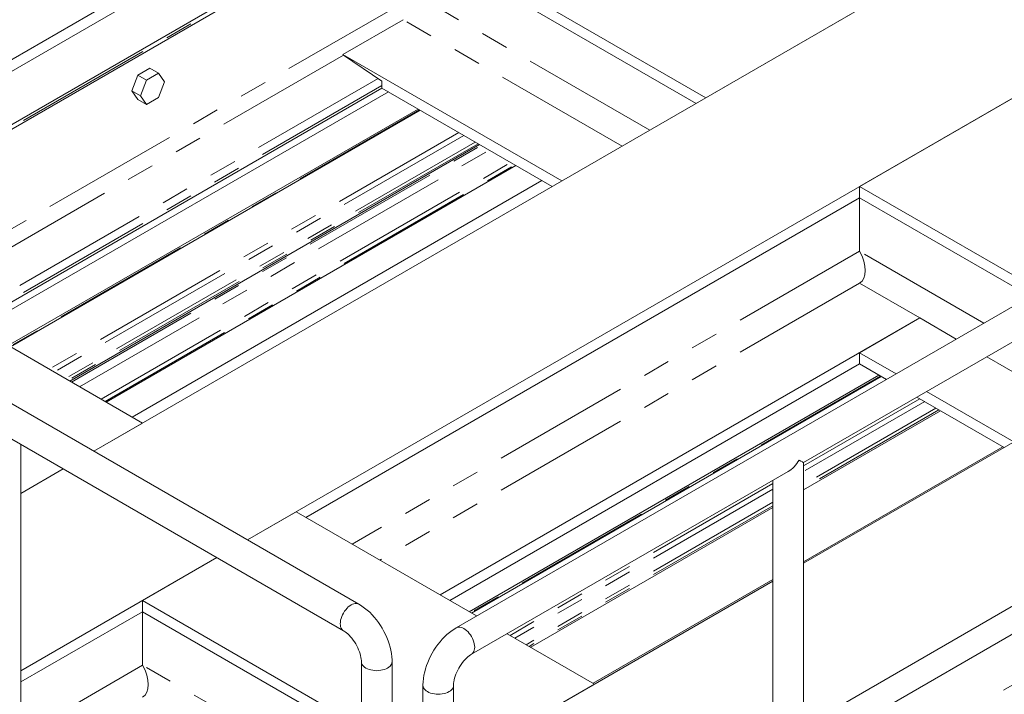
# Model space of a CAD drawing. Header units: millimetres. Extents: x 450 to 25135, y 150 to 17673.
# Tile 212 of 256: x 8474 to 9834, y 11992 to 12923. Entities that reach past the tile are written whole.
import ezdxf

# ---------------------------------------------------------------- set-up
doc = ezdxf.new("R2010")
doc.units = ezdxf.units.MM
doc.linetypes.add('SLD-Centrada-doble', pattern=[12.7, 6.35, -1.27, 1.27, -1.27, 1.27, -1.27])
doc.linetypes.add('SLD-Continua', pattern=[0])
doc.layers.add('OCULTA', color=8, linetype='SLD-Continua')

msp = doc.modelspace()

# ---------------------------------------------------------------- linework, layer by layer
at = {"layer": 'OCULTA', "linetype": 'SLD-Continua', "lineweight": 18, "ltscale": 30}
for p, q in [((8051.5, 12630.3), (11741.8, 14760.7)), ((8051.5, 12630.3), (11741.8, 14760.7)), ((8051.5, 12630.3), (11741.8, 14760.7)), ((8051.5, 12630.3), (11741.8, 14760.7)), ((11755.9, 14752.6), (8065.6, 12622.2)), ((11755.9, 14752.6), (8065.6, 12622.2)), ((11755.9, 14752.6), (8065.6, 12622.2)), ((11799.1, 14704), (8129.3, 12585.4)), ((11799.1, 14704), (8129.3, 12585.4)), ((11799.1, 14704), (8129.3, 12585.4)), ((12266.8, 14457.6), (8576.5, 12327.3)), ((12266.8, 14457.6), (8576.5, 12327.3)), ((12266.8, 14457.6), (8576.5, 12327.3)), ((12479, 14335.2), (8788.6, 12204.8)), ((12479, 14335.2), (8788.6, 12204.8)), ((12479, 14335.2), (8788.6, 12204.8)), ((8202, 12621), (8974.2, 13066.8)), ((8202, 12621), (8974.2, 13066.8)), ((8202, 12621), (8974.2, 13066.8)), ((9421.5, 12815), (8974.2, 13073.2)), ((9421.5, 12815), (8974.2, 13073.2)), ((9421.5, 12815), (8974.2, 13073.2)), ((9408, 12807.3), (8966.4, 13062.2)), ((9408, 12807.3), (8966.4, 13062.2)), ((9408, 12807.3), (8966.4, 13062.2)), ((9633.6, 12937.5), (9421.5, 12815)), ((9633.6, 12937.5), (9421.5, 12815)), ((9633.6, 12937.5), (9421.5, 12815)), ((9003.5, 12922.8), (8920.4, 12874.9)), ((9003.5, 12922.8), (8920.4, 12874.9)), ((9003.5, 12922.8), (8920.4, 12874.9)), ((8920.4, 12874.9), (8921, 12873.7)), ((9222.7, 12700.3), (8920.4, 12874.9)), ((8920.4, 12874.9), (8921, 12873.7)), ((9222.7, 12700.3), (8920.4, 12874.9)), ((8920.4, 12874.9), (8921, 12873.7)), ((9222.7, 12700.3), (8920.4, 12874.9)), ((10455.7, 12879.4), (9076.8, 12083.4)), ((8974.2, 12838.1), (8921, 12873.7)), ((8974.2, 12838.1), (8921, 12873.7)), ((8974.2, 12838.1), (8921, 12873.7)), ((8653.8, 12856), (8637.1, 12846.3)), ((8665.8, 12849), (8649.1, 12839.4)), ((8653.8, 12856), (8665.8, 12849)), ((8674.2, 12837.1), (8665.8, 12849)), ((8637.1, 12846.3), (8628.7, 12824.8)), ((8637.1, 12846.3), (8649.1, 12839.4)), ((8649.1, 12839.4), (8640.7, 12817.8)), ((8665.8, 12815.6), (8674.2, 12837.1)), ((8974.2, 12828.3), (8974.2, 12838.1)), ((8974.2, 12828.3), (8974.2, 12838.1)), ((8974.2, 12828.3), (8974.2, 12838.1)), ((8974.2, 12828.3), (8408.6, 12501.7)), ((8974.2, 12828.3), (8408.6, 12501.7)), ((8974.2, 12828.3), (8408.6, 12501.7)), ((8983.1, 12823.2), (8417.4, 12496.6)), ((8983.1, 12823.2), (8417.4, 12496.6)), ((8983.1, 12823.2), (8417.4, 12496.6)), ((8628.7, 12824.8), (8640.7, 12817.8)), ((8628.7, 12824.8), (8637.1, 12812.8)), ((9209.3, 12692.6), (8974.2, 12828.3)), ((9209.3, 12692.6), (8974.2, 12828.3)), ((9209.3, 12692.6), (8974.2, 12828.3)), ((8637.1, 12812.8), (8649.1, 12805.9)), ((8640.7, 12817.8), (8649.1, 12805.9)), ((8649.1, 12805.9), (8665.8, 12815.6)), ((9845.7, 12815), (9633.6, 12692.6)), ((9845.7, 12815), (9633.6, 12692.6)), ((9845.7, 12815), (9633.6, 12692.6)), ((9024.1, 12799.5), (8458.4, 12472.9)), ((9024.1, 12799.5), (8458.4, 12472.9)), ((9024.1, 12799.5), (8458.4, 12472.9)), ((8461.4, 12471.2), (9027.1, 12797.8)), ((8461.4, 12471.2), (9027.1, 12797.8)), ((8461.4, 12471.2), (9027.1, 12797.8)), ((9108.9, 12750.5), (8543.3, 12424)), ((9108.9, 12750.5), (8543.3, 12424)), ((9108.9, 12750.5), (8543.3, 12424)), ((8593.5, 12395), (9159.2, 12721.5)), ((9195.2, 12700.7), (8629.6, 12374.2)), ((9195.2, 12700.7), (8629.6, 12374.2)), ((9195.2, 12700.7), (8629.6, 12374.2)), ((9882.9, 12548.7), (9633.6, 12692.6)), ((9633.6, 12677.1), (9633.6, 12692.6)), ((9882.9, 12548.7), (9633.6, 12692.6)), ((9633.6, 12677.1), (9633.6, 12692.6)), ((9882.9, 12548.7), (9633.6, 12692.6)), ((9633.6, 12677.1), (9633.6, 12692.6)), ((9633.6, 12677.1), (8869.2, 12235.8)), ((9633.6, 12677.1), (8869.2, 12235.8)), ((9633.6, 12677.1), (8869.2, 12235.8)), ((9869.4, 12540.9), (9633.6, 12677.1)), ((9633.6, 12603.2), (9633.6, 12677.1)), ((9869.4, 12540.9), (9633.6, 12677.1)), ((9633.6, 12603.2), (9633.6, 12677.1)), ((9869.4, 12540.9), (9633.6, 12677.1)), ((9633.6, 12603.2), (9633.6, 12677.1)), ((8942.3, 12116.1), (7987.7, 12667.2)), ((8643.7, 12366), (8196.4, 12624.2)), ((8643.7, 12366), (8196.4, 12624.2)), ((8643.7, 12366), (8196.4, 12624.2)), ((9556.3, 12311.5), (10018.4, 12578.2)), ((9633.6, 12559.1), (9716.7, 12511.1)), ((9633.6, 12559.1), (9716.7, 12511.1)), ((9633.6, 12559.1), (9716.7, 12511.1)), ((9716.7, 12511.1), (9054.5, 12128.8)), ((9716.7, 12511.1), (9054.5, 12128.8)), ((9716.7, 12511.1), (9054.5, 12128.8)), ((9716.7, 12511.1), (9633.6, 12463.1)), ((9716.7, 12511.1), (9633.6, 12463.1)), ((9716.7, 12511.1), (9633.6, 12463.1)), ((9684.1, 12434), (9633.6, 12463.1)), ((9633.6, 12447.6), (9633.6, 12463.1)), ((9684.1, 12434), (9633.6, 12463.1)), ((9633.6, 12447.6), (9633.6, 12463.1)), ((9684.1, 12434), (9633.6, 12463.1)), ((9633.6, 12447.6), (9633.6, 12463.1)), ((9633.6, 12447.6), (9068, 12121.1)), ((9633.6, 12447.6), (9068, 12121.1)), ((9633.6, 12447.6), (9068, 12121.1)), ((9670.7, 12426.2), (9633.6, 12447.6)), ((9670.7, 12426.2), (9633.6, 12447.6)), ((9670.7, 12426.2), (9633.6, 12447.6)), ((9660.5, 12432.1), (9094.8, 12105.6)), ((9660.5, 12432.1), (9094.8, 12105.6)), ((9660.5, 12432.1), (9094.8, 12105.6)), ((9097.8, 12103.8), (9663.5, 12430.4)), ((9097.8, 12103.8), (9663.5, 12430.4)), ((9097.8, 12103.8), (9663.5, 12430.4)), ((9997.3, 12427), (9556.3, 12172.4)), ((9997.3, 12427), (9556.3, 12172.4)), ((9997.3, 12427), (9556.3, 12172.4)), ((9833.3, 12332.3), (9712.9, 12401.9)), ((9833.3, 12332.3), (9712.9, 12401.9)), ((9833.3, 12332.3), (9712.9, 12401.9)), ((9846.8, 12340.1), (9726.3, 12409.6)), ((9846.8, 12340.1), (9726.3, 12409.6)), ((9846.8, 12340.1), (9726.3, 12409.6)), ((9745.3, 12383.1), (9556.3, 12274)), ((9745.3, 12383.1), (9556.3, 12274)), ((9745.3, 12383.1), (9556.3, 12274)), ((8643.7, 12366), (8576.5, 12327.3)), ((8643.7, 12366), (8576.5, 12327.3)), ((8643.7, 12366), (8576.5, 12327.3)), ((8454.4, 12348.8), (8921.1, 12079.4)), ((8475.6, 11972.2), (8475.6, 12336.5)), ((9831.6, 12333.3), (9556.3, 12174.4)), ((9831.6, 12333.3), (9556.3, 12174.4)), ((9831.6, 12333.3), (9556.3, 12174.4)), ((9556.3, 11921.5), (9556.3, 12311.5)), ((8534.1, 12302.8), (8475.6, 12269)), ((8534.1, 12302.8), (8475.6, 12269)), ((8534.1, 12302.8), (8475.6, 12269)), ((8534.1, 12302.8), (8475.6, 12269)), ((8534.1, 12302.8), (8475.6, 12269)), ((8534.1, 12302.8), (8475.6, 12269)), ((9097.9, 12046.9), (9535.2, 12299.3)), ((9514.1, 12287.1), (9514.1, 11922.5)), ((9514.1, 12249.6), (9179.7, 12056.6)), ((9514.1, 12249.6), (9179.7, 12056.6)), ((9514.1, 12249.6), (9179.7, 12056.6)), ((8855.8, 12243.6), (8788.6, 12204.8)), ((8855.8, 12243.6), (8788.6, 12204.8)), ((8855.8, 12243.6), (8788.6, 12204.8)), ((9105, 12099.7), (8855.8, 12243.6)), ((9105, 12099.7), (8855.8, 12243.6)), ((9105, 12099.7), (8855.8, 12243.6)), ((9997.7, 12201.6), (9556.3, 11946.8)), ((8746.2, 12180.3), (8475.6, 12024.1)), ((8746.2, 12180.3), (8475.6, 12024.1)), ((8746.2, 12180.3), (8475.6, 12024.1)), ((8746.2, 12180.3), (8643.7, 12121.1)), ((8746.2, 12180.3), (8643.7, 12121.1)), ((8746.2, 12180.3), (8643.7, 12121.1)), ((9556.3, 11908.3), (10014.4, 12172.7)), ((9514.1, 12148), (9073.1, 11893.4)), ((9514.1, 12148), (9073.1, 11893.4)), ((9514.1, 12148), (9073.1, 11893.4)), ((9514.1, 12150), (9265.9, 12006.8)), ((9514.1, 12150), (9265.9, 12006.8)), ((9514.1, 12150), (9265.9, 12006.8)), ((8945.9, 11946.6), (8643.7, 12121.1)), ((8643.7, 12105.6), (8643.7, 12121.1)), ((8945.9, 11946.6), (8643.7, 12121.1)), ((8643.7, 12105.6), (8643.7, 12121.1)), ((8945.9, 11946.6), (8643.7, 12121.1)), ((8643.7, 12105.6), (8643.7, 12121.1)), ((8643.7, 12105.6), (8475.6, 12008.6)), ((8643.7, 12105.6), (8475.6, 12008.6)), ((8643.7, 12105.6), (8475.6, 12008.6)), ((8945.9, 11931.1), (8643.7, 12105.6)), ((8643.7, 12031.7), (8643.7, 12105.6)), ((8945.9, 11931.1), (8643.7, 12105.6)), ((8643.7, 12031.7), (8643.7, 12105.6)), ((8945.9, 11931.1), (8643.7, 12105.6)), ((8643.7, 12031.7), (8643.7, 12105.6)), ((9267.7, 12005.8), (9147.2, 12075.3)), ((9267.7, 12005.8), (9147.2, 12075.3)), ((9267.7, 12005.8), (9147.2, 12075.3)), ((8945.9, 12036.5), (8945.9, 11675.3)), ((8988.3, 11192.2), (8988.3, 12036.5)), ((9030.9, 12003.9), (9030.9, 11159.6)), ((9267.7, 12005.8), (9073.1, 11893.4)), ((9267.7, 12005.8), (9073.1, 11893.4)), ((9267.7, 12005.8), (9073.1, 11893.4)), ((9073.1, 11642.6), (9073.1, 12003.9))]:
    msp.add_line(p, q, dxfattribs=at)
at = {"layer": 'OCULTA', "linetype": 'SLD-Centrada-doble', "lineweight": 18, "ltscale": 30}
for p, q in [((8974.2, 13069.5), (8199.7, 12622.3)), ((8974.2, 13069.5), (8199.7, 12622.3)), ((8974.2, 13069.5), (8199.7, 12622.3)), ((9344, 12770.3), (9012.8, 12961.6)), ((9344, 12770.3), (9012.8, 12961.6)), ((9344, 12770.3), (9012.8, 12961.6)), ((9010.8, 12950.6), (8320.9, 12552.3)), ((9010.8, 12950.6), (8320.9, 12552.3)), ((9010.8, 12950.6), (8320.9, 12552.3)), ((9305.8, 12748.3), (9003.5, 12922.8)), ((9305.8, 12748.3), (9003.5, 12922.8)), ((9305.8, 12748.3), (9003.5, 12922.8)), ((8921, 12873.7), (8342.6, 12539.8)), ((8921, 12873.7), (8342.6, 12539.8)), ((8921, 12873.7), (8342.6, 12539.8)), ((8969, 12841.6), (8394.5, 12509.9)), ((8969, 12841.6), (8394.5, 12509.9)), ((8969, 12841.6), (8394.5, 12509.9)), ((8974.2, 12832), (8405.3, 12503.6)), ((8974.2, 12832), (8405.3, 12503.6)), ((8974.2, 12832), (8405.3, 12503.6)), ((9026.2, 12798.3), (8460.5, 12471.7)), ((9026.2, 12798.3), (8460.5, 12471.7)), ((9026.2, 12798.3), (8460.5, 12471.7)), ((9080.5, 12766.9), (8514.8, 12440.4)), ((9080.5, 12766.9), (8514.8, 12440.4)), ((9080.5, 12766.9), (8514.8, 12440.4)), ((9087.2, 12763.1), (8521.5, 12436.5)), ((9087.2, 12763.1), (8521.5, 12436.5)), ((9087.2, 12763.1), (8521.5, 12436.5)), ((9102.8, 12754), (8537.2, 12427.5)), ((9102.8, 12754), (8537.2, 12427.5)), ((9102.8, 12754), (8537.2, 12427.5)), ((9106.9, 12751.7), (8541.2, 12425.2)), ((9106.9, 12751.7), (8541.2, 12425.2)), ((9106.9, 12751.7), (8541.2, 12425.2)), ((8545.4, 12422.7), (9111.1, 12749.3)), ((8556.7, 12416.2), (9122.4, 12742.7)), ((8586.4, 12399), (9152.1, 12725.6)), ((8592.1, 12395.8), (9157.8, 12722.3)), ((9633.6, 12603.2), (8933.2, 12198.8)), ((9633.6, 12603.2), (8933.2, 12198.8)), ((9633.6, 12603.2), (8933.2, 12198.8)), ((9805.4, 12504), (9633.6, 12603.2)), ((9805.4, 12504), (9633.6, 12603.2)), ((9805.4, 12504), (9633.6, 12603.2)), ((9633.6, 12559.1), (8971.4, 12176.8)), ((9633.6, 12559.1), (8971.4, 12176.8)), ((9633.6, 12559.1), (8971.4, 12176.8)), ((9767.2, 12481.9), (9716.7, 12511.1)), ((9767.2, 12481.9), (9716.7, 12511.1)), ((9767.2, 12481.9), (9716.7, 12511.1)), ((9929.9, 12388), (9809.4, 12457.6)), ((9929.9, 12388), (9809.4, 12457.6)), ((9929.9, 12388), (9809.4, 12457.6)), ((9662.6, 12430.9), (9096.9, 12104.4)), ((9662.6, 12430.9), (9096.9, 12104.4)), ((9662.6, 12430.9), (9096.9, 12104.4)), ((9716.9, 12399.5), (9556.3, 12306.8)), ((9716.9, 12399.5), (9556.3, 12306.8)), ((9716.9, 12399.5), (9556.3, 12306.8)), ((9723.6, 12395.7), (9556.3, 12299.1)), ((9723.6, 12395.7), (9556.3, 12299.1)), ((9723.6, 12395.7), (9556.3, 12299.1)), ((9739.2, 12386.7), (9556.3, 12281.1)), ((9739.2, 12386.7), (9556.3, 12281.1)), ((9739.2, 12386.7), (9556.3, 12281.1)), ((9743.3, 12384.3), (9556.3, 12276.4)), ((9743.3, 12384.3), (9556.3, 12276.4)), ((9743.3, 12384.3), (9556.3, 12276.4)), ((9514.1, 12282.5), (9151.2, 12073)), ((9514.1, 12282.5), (9151.2, 12073)), ((9514.1, 12282.5), (9151.2, 12073)), ((9514.1, 12274.8), (9157.9, 12069.2)), ((9514.1, 12274.8), (9157.9, 12069.2)), ((9514.1, 12274.8), (9157.9, 12069.2)), ((9514.1, 12256.7), (9173.5, 12060.1)), ((9514.1, 12256.7), (9173.5, 12060.1)), ((9514.1, 12256.7), (9173.5, 12060.1)), ((9514.1, 12252), (9177.6, 12057.8)), ((9514.1, 12252), (9177.6, 12057.8)), ((9514.1, 12252), (9177.6, 12057.8)), ((9997.3, 12092.6), (9557.3, 11838.6)), ((9997.3, 12092.6), (9557.3, 11838.6)), ((9997.3, 12092.6), (9557.3, 11838.6)), ((8643.7, 12031.7), (8508.1, 11953.4)), ((8643.7, 12031.7), (8508.1, 11953.4)), ((8643.7, 12031.7), (8508.1, 11953.4)), ((8945.9, 11857.2), (8643.7, 12031.7)), ((8945.9, 11857.2), (8643.7, 12031.7)), ((8945.9, 11857.2), (8643.7, 12031.7))]:
    msp.add_line(p, q, dxfattribs=at)
at = {"layer": 'OCULTA', "linetype": 'SLD-Centrada-doble', "lineweight": 18, "ltscale": 30, "flags": 128}
for points in [[(8921.1, 12079.4), (8919.8, 12080.3), (8918.7, 12081.6), (8917.9, 12083.1), (8917.2, 12084.9), (8916.9, 12086.9), (8916.7, 12089.1), (8916.9, 12091.4), (8917.2, 12093.8), (8917.9, 12096.4), (8918.7, 12098.9), (8919.8, 12101.4), (8921.1, 12103.8), (8922.6, 12106.2), (8924.2, 12108.4), (8926, 12110.4), (8927.8, 12112.2), (8929.8, 12113.8), (8931.7, 12115)], [(8931.7, 12115), (8933.7, 12116), (8935.6, 12116.7), (8937.5, 12117), (8939.2, 12117), (8940.8, 12116.7), (8942.3, 12116.1), (8942.3, 12116.1)], [(8945.9, 12036.5), (8946.1, 12034.9), (8946.6, 12033.3), (8947.5, 12031.8), (8948.7, 12030.4), (8950.3, 12029), (8952.1, 12027.8), (8954.2, 12026.8), (8956.5, 12025.9), (8959, 12025.2), (8961.6, 12024.7), (8964.3, 12024.4), (8967.1, 12024.2), (8969.8, 12024.4), (8972.6, 12024.7), (8975.2, 12025.2), (8977.7, 12025.9), (8980, 12026.8), (8982.1, 12027.8)], [(8982.1, 12027.8), (8983.9, 12029), (8985.4, 12030.4), (8986.7, 12031.8), (8987.6, 12033.3), (8988.1, 12034.9), (8988.3, 12036.5), (8988.3, 12036.5)]]:
    msp.add_lwpolyline(points, dxfattribs=at)
at = {"layer": 'OCULTA', "linetype": 'SLD-Continua', "lineweight": 18, "ltscale": 30, "flags": 128}
for points in [[(8988.3, 12036.5), (8988.2, 12039), (8987.9, 12043.4), (8987.4, 12047.8), (8986.6, 12052.3), (8985.5, 12056.7), (8984.3, 12061.2), (8982.7, 12065.6), (8981, 12070), (8979.1, 12074.3), (8977, 12078.5), (8974.6, 12082.7), (8972.2, 12086.7), (8969.5, 12090.6), (8966.7, 12094.4), (8963.7, 12098), (8960.6, 12101.5), (8957.3, 12104.8), (8953.9, 12107.8), (8950.3, 12110.7), (8946.7, 12113.4), (8943.1, 12115.6), (8942.3, 12116.1)], [(8921.1, 12079.4), (8922, 12078.9), (8923.6, 12077.8), (8925.4, 12076.4), (8927.2, 12074.9), (8929, 12073.1), (8930.9, 12071.1), (8932.8, 12068.9), (8934.6, 12066.5), (8936.4, 12064), (8938, 12061.4), (8939.5, 12058.6), (8940.9, 12055.9), (8942.1, 12053.1), (8943.2, 12050.3), (8944.1, 12047.6), (8944.8, 12045), (8945.3, 12042.5), (8945.6, 12040.2), (8945.8, 12038.1), (8945.9, 12036.5)], [(9076.8, 12083.4), (9074.7, 12082.1), (9071.1, 12079.7), (9067.5, 12077), (9064, 12074), (9060.7, 12070.9), (9057.5, 12067.5), (9054.4, 12064), (9051.5, 12060.4), (9048.7, 12056.5), (9046.1, 12052.6), (9043.7, 12048.5), (9041.4, 12044.3), (9039.4, 12040.1), (9037.5, 12035.7), (9035.9, 12031.4), (9034.5, 12026.9), (9033.3, 12022.4), (9032.3, 12018), (9031.6, 12013.5), (9031.1, 12009), (9030.9, 12004.8), (9030.9, 12003.9)], [(9087.4, 12082.3), (9085.4, 12083.3), (9083.5, 12084), (9081.7, 12084.3), (9079.9, 12084.3), (9078.3, 12084), (9076.8, 12083.4)], [(9097.9, 12046.9), (9099.2, 12047.8), (9100.3, 12049.1), (9101.1, 12050.6), (9101.8, 12052.3), (9102.1, 12054.3), (9102.3, 12056.5), (9102.1, 12058.8), (9101.8, 12061.3), (9101.1, 12063.8), (9100.3, 12066.3), (9099.2, 12068.8), (9097.9, 12071.2), (9096.4, 12073.5), (9094.8, 12075.7), (9093.1, 12077.7), (9091.2, 12079.5), (9089.3, 12081.1), (9087.4, 12082.3), (9085.4, 12083.3), (9083.5, 12084), (9081.7, 12084.3), (9079.9, 12084.3), (9078.3, 12084), (9076.8, 12083.4)], [(9097.9, 12046.9), (9097.9, 12046.9), (9099.2, 12047.8), (9100.3, 12049.1), (9101.1, 12050.6), (9101.8, 12052.3), (9102.1, 12054.3), (9102.3, 12056.5), (9102.1, 12058.8), (9101.8, 12061.3), (9101.1, 12063.8), (9100.3, 12066.3), (9099.2, 12068.8), (9097.9, 12071.2), (9096.4, 12073.5), (9094.8, 12075.7), (9093.1, 12077.7), (9091.2, 12079.5), (9089.3, 12081.1), (9087.4, 12082.3)], [(9073.1, 12003.9), (9073.1, 12004.9), (9073.2, 12006.8), (9073.5, 12009), (9074, 12011.4), (9074.6, 12013.9), (9075.4, 12016.6), (9076.4, 12019.3), (9077.5, 12022), (9078.8, 12024.8), (9080.3, 12027.6), (9081.9, 12030.2), (9083.6, 12032.8), (9085.4, 12035.3), (9087.2, 12037.6), (9089.2, 12039.7), (9091.1, 12041.6), (9092.9, 12043.3), (9094.8, 12044.8), (9096.5, 12046), (9097.9, 12046.9)], [(9030.9, 12003.9), (9030.9, 12003.9), (9031.1, 12002.3), (9031.7, 12000.7), (9032.5, 11999.2), (9033.8, 11997.8), (9035.3, 11996.5), (9037.1, 11995.3)], [(9030.9, 12003.9), (9031.1, 12002.3), (9031.7, 12000.7), (9032.5, 11999.2), (9033.8, 11997.8), (9035.3, 11996.5), (9037.1, 11995.3), (9039.2, 11994.2), (9041.5, 11993.3), (9043.9, 11992.6), (9046.6, 11992.1), (9049.3, 11991.8), (9052, 11991.7), (9054.8, 11991.8), (9057.5, 11992.1), (9060.1, 11992.6), (9062.6, 11993.3), (9064.8, 11994.2), (9066.9, 11995.3), (9068.7, 11996.5), (9070.3, 11997.8), (9071.5, 11999.2), (9072.4, 12000.7), (9072.9, 12002.3), (9073.1, 12003.9), (9073.1, 12003.9)], [(9037.1, 11995.3), (9039.2, 11994.2), (9041.5, 11993.3), (9043.9, 11992.6), (9046.6, 11992.1), (9049.3, 11991.8), (9052, 11991.7), (9054.8, 11991.8), (9057.5, 11992.1), (9060.1, 11992.6), (9062.6, 11993.3), (9064.8, 11994.2), (9066.9, 11995.3), (9068.7, 11996.5), (9070.3, 11997.8), (9071.5, 11999.2), (9072.4, 12000.7), (9072.9, 12002.3), (9073.1, 12003.9)]]:
    msp.add_lwpolyline(points, dxfattribs=at)
at = {"layer": 'OCULTA', "linetype": 'SLD-Continua', "lineweight": 18, "ltscale": 900}
for centre, major_axis, ratio, start_param, end_param in [((9614.5, 12592.1), (-19.1, 33.1), 0.577335, 3.141552, 4.712348), ((9614.5, 12592.1), (-19.1, 33.1), 0.577335, 3.141552, 4.712348), ((9614.5, 12592.1), (-19.1, 33.1), 0.577335, 3.141552, 4.712348), ((9535.2, 12323.6), (14.9, 25.8), 0.577335, 3.92695, 4.71243), ((9535.2, 12323.6), (21.1, -12.2), 0.00007, 0.000041, 0.785439), ((8624.6, 12020.6), (-19.1, 33.1), 0.577335, 3.141552, 4.712348), ((8624.6, 12020.6), (-19.1, 33.1), 0.577335, 3.141552, 4.712348), ((8624.6, 12020.6), (-19.1, 33.1), 0.577335, 3.141552, 4.712348)]:
    msp.add_ellipse(centre, major_axis=major_axis, ratio=ratio, start_param=start_param, end_param=end_param, dxfattribs=at)

doc.saveas('drawing.dxf')
